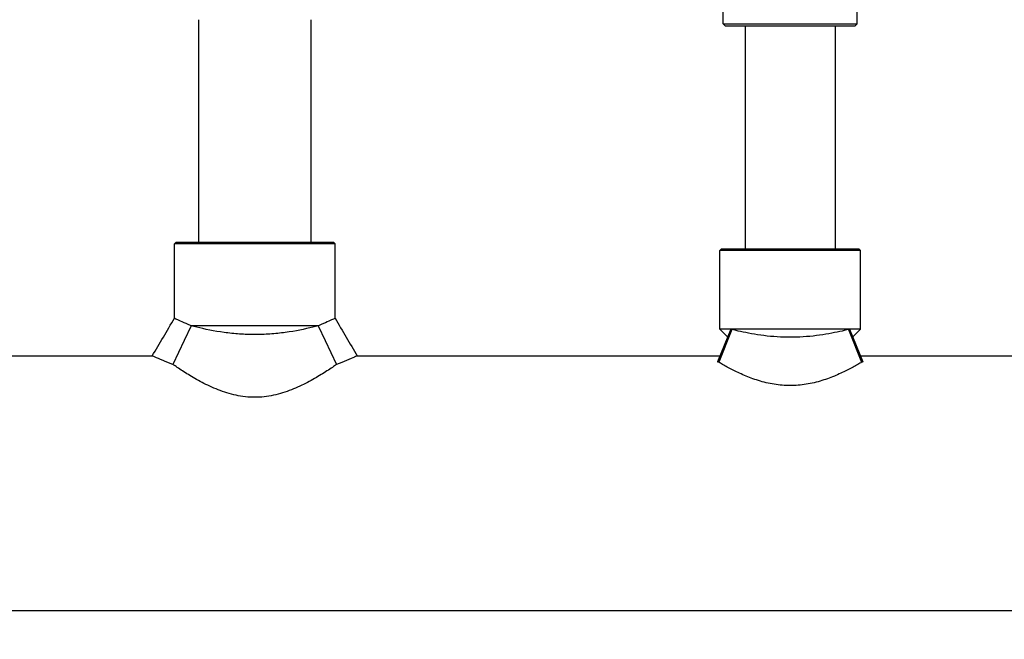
# Model space of a CAD drawing. Header units: inches. Extents: x 5 to 1128, y -85 to 748.
# Tile 33 of 256: x 145.81 to 155, y 197.8 to 203.58. Entities that reach past the tile are written whole.
import ezdxf

# ---------------------------------------------------------------- set-up
doc = ezdxf.new("R2010")
doc.units = ezdxf.units.IN
doc.header["$LTSCALE"] = 32
doc.header["$MEASUREMENT"] = 0
doc.layers.add('Dimension (ANSI)', color=7, linetype='Continuous', lineweight=25)
doc.layers.add('Visible (ANSI)', color=7, linetype='Continuous', lineweight=30)
doc.styles.add('Note Text (ANSI)', font='tahoma.ttf')
doc.dimstyles.new('SB Fraction-16 (ANSI)', dxfattribs={"dimscale": 32, "dimtxt": 0.125, "dimasz": 0.098425, "dimexe": 0.125, "dimexo": 0.0625, "dimgap": 0.031496, "dimtad": 0, "dimtih": 1, "dimtoh": 1, "dimdec": 4, "dimrnd": 1e-08, "dimzin": 0, "dimdsep": 46, "dimlunit": 5, "dimtxsty": 'Note Text (ANSI)', "dimcen": 0.09, "dimdle": 0.393701, "dimclrd": 256, "dimclre": 256, "dimclrt": 256, "dimadec": 0, "dimazin": 3, "dimtfac": 0.96, "dimtofl": 0, "dimtmove": 0, "dimatfit": 3, "dimfxl": 1, "dimfrac": 2, "dimtolj": 1, "dimtzin": 12, "dimlwd": -1, "dimlwe": -1, "dimarcsym": 0})

# ---------------------------------------------------------------- blocks, each defined once
blk = doc.blocks.new('*D16')
at = {"layer": 'Defpoints', "color": 0, "transparency": 16777216}
for p in [(170.3073, 471.9837), (79.417, 159.272), (130.3698, 159.272)]:
    blk.add_point(p, dxfattribs=at)
at = {"layer": 'Dimension (ANSI)', "transparency": 16777216}
for p, q in [((168.3073, 471.9837), (75.417, 471.9837)), ((79.417, 468.8341), (79.417, 327.6609)), ((79.417, 162.4216), (79.417, 320.5948)), ((128.3698, 159.272), (75.417, 159.272))]:
    blk.add_line(p, q, dxfattribs=at)
for points in [[(78.8921, 468.8341), (79.9419, 468.8341), (79.417, 471.9837)], [(78.8921, 162.4216), (79.9419, 162.4216), (79.417, 159.272)]]:
    blk.add_solid(points, dxfattribs=at)
at = {"layer": 'Dimension (ANSI)', "transparency": 16777216, "insert": (67.2142, 326.653), "char_height": 4, "attachment_point": 1, "style": 'Note Text (ANSI)'}
blk.add_mtext('\\A1;312 11/16', dxfattribs=at)

msp = doc.modelspace()

# ---------------------------------------------------------------- linework, layer by layer
at = {"layer": 'Visible (ANSI)'}
for p, q in [((152.378, 203.53953), (152.378, 204.1022)), ((153.628, 203.53953), (153.628, 204.1022)), ((147.478, 203.57808), (147.478, 201.50308)), ((148.528, 203.57808), (148.528, 201.50308)), ((152.378, 203.53953), (153.628, 203.53953)), ((152.39884, 203.5187), (152.378, 203.53953)), ((153.60717, 203.5187), (152.39884, 203.5187)), ((152.583, 203.5187), (152.583, 201.44058)), ((153.423, 203.5187), (153.423, 201.44058)), ((153.60717, 203.5187), (153.628, 203.53953)), ((147.26863, 201.50308), (147.253, 201.48745)), ((148.753, 201.48745), (147.253, 201.48745)), ((147.253, 200.79188), (147.253, 201.48745)), ((147.26863, 201.50308), (148.73738, 201.50308)), ((148.73738, 201.50308), (148.753, 201.48745)), ((148.753, 200.79188), (148.753, 201.48745)), ((152.36238, 201.44058), (152.34675, 201.42495)), ((153.65925, 201.42495), (152.34675, 201.42495)), ((152.34675, 200.69058), (152.34675, 201.42495)), ((152.36238, 201.44058), (153.64363, 201.44058)), ((153.64363, 201.44058), (153.65925, 201.42495)), ((153.65925, 200.69058), (153.65925, 201.42495)), ((147.40986, 200.72183), (147.34503, 200.58449)), ((148.59614, 200.72183), (147.40986, 200.72183)), ((148.59614, 200.72183), (148.66097, 200.58449)), ((152.44769, 200.69058), (152.32495, 200.38545)), ((152.45897, 200.68761), (152.33639, 200.38139)), ((153.65925, 200.69058), (152.34675, 200.69058)), ((152.41873, 200.61859), (152.34675, 200.69058)), ((153.54704, 200.68761), (153.66962, 200.38139)), ((153.55832, 200.69058), (153.68105, 200.38545)), ((153.58727, 200.61859), (153.65925, 200.69058)), ((147.34503, 200.58449), (147.23909, 200.36005)), ((148.66097, 200.58449), (148.76692, 200.36005)), ((143.65888, 200.44058), (147.04594, 200.44058)), ((148.96007, 200.44058), (152.34713, 200.44058)), ((153.65888, 200.44058), (155.90018, 200.44058)), ((125.313, 198.06558), (155.90018, 198.06558))]:
    msp.add_line(p, q, dxfattribs=at)
for points in [[(147.04594, 200.44058), (147.11491, 200.5577), (147.18403, 200.67475), (147.253, 200.79188)], [(148.753, 200.79188), (148.82197, 200.67475), (148.89109, 200.5577), (148.96007, 200.44058)], [(152.45897, 200.68761), (152.45516, 200.6886), (152.4514, 200.68959), (152.44769, 200.69058)], [(153.55832, 200.69058), (153.5546, 200.68959), (153.55084, 200.6886), (153.54704, 200.68761)], [(152.33639, 200.38139), (152.33252, 200.38276), (152.32871, 200.38411), (152.32495, 200.38545)], [(153.68105, 200.38545), (153.67729, 200.38411), (153.67348, 200.38276), (153.66962, 200.38139)]]:
    msp.add_open_spline(points, degree=3, dxfattribs=at)
for points, knots in [([(147.40986, 200.72183), (147.40007, 200.72578), (147.39062, 200.72968), (147.35415, 200.74499), (147.33029, 200.75563), (147.29176, 200.77327), (147.27705, 200.78028), (147.25767, 200.78958), (147.253, 200.79188), (147.253, 200.79188)], [1.7089106, 1.7089106, 1.7089106, 1.7089106, 1.8299027, 1.8299027, 2.1951724, 2.1951724, 2.5604421, 2.5604421, 2.9257117, 2.9257117, 2.9257117, 2.9257117]), ([(148.59614, 200.72183), (148.57921, 200.7173), (148.56182, 200.71282), (148.47077, 200.69034), (148.38234, 200.67194), (148.24153, 200.65274), (148.19325, 200.64771), (148.09705, 200.64108), (148.04912, 200.63949), (147.95688, 200.63949), (147.90896, 200.64108), (147.81275, 200.64771), (147.76447, 200.65274), (147.62367, 200.67194), (147.53523, 200.69034), (147.44419, 200.71282), (147.42679, 200.7173), (147.40986, 200.72183)], [4.2072462, 4.2072462, 4.2072462, 4.2072462, 4.3758866, 4.3758866, 5.0787227, 5.0787227, 5.4301407, 5.4301407, 5.7815587, 5.7815587, 6.1329767, 6.1329767, 6.4843947, 6.4843947, 7.1872308, 7.1872308, 7.3558712, 7.3558712, 7.3558712, 7.3558712]), ([(148.753, 200.79188), (148.753, 200.79188), (148.74833, 200.78958), (148.72895, 200.78028), (148.71425, 200.77327), (148.67571, 200.75563), (148.65185, 200.74499), (148.61539, 200.72968), (148.60593, 200.72578), (148.59614, 200.72183)], [8.7771352, 8.7771352, 8.7771352, 8.7771352, 9.1424048, 9.1424048, 9.5076745, 9.5076745, 9.8729442, 9.8729442, 9.9939363, 9.9939363, 9.9939363, 9.9939363]), ([(153.54704, 200.68761), (153.52194, 200.68107), (153.49485, 200.67442), (153.4044, 200.65393), (153.32869, 200.63952), (153.16764, 200.61949), (153.08227, 200.61415), (152.92374, 200.61415), (152.83837, 200.61949), (152.67732, 200.63952), (152.6016, 200.65393), (152.51115, 200.67442), (152.48407, 200.68107), (152.45897, 200.68761)], [3.4755205, 3.4755205, 3.4755205, 3.4755205, 3.7439866, 3.7439866, 4.3479773, 4.3479773, 4.9519679, 4.9519679, 5.5559585, 5.5559585, 6.1599491, 6.1599491, 6.4284153, 6.4284153, 6.4284153, 6.4284153]), ([(147.23909, 200.36005), (147.20459, 200.37334), (147.17315, 200.38608), (147.11478, 200.41038), (147.08948, 200.42137), (147.05506, 200.43647), (147.04594, 200.44058), (147.04594, 200.44058)], [8.6850018, 8.6850018, 8.6850018, 8.6850018, 9.053085, 9.053085, 9.4839021, 9.4839021, 9.9147192, 9.9147192, 9.9147192, 9.9147192]), ([(148.76692, 200.36005), (148.75457, 200.35153), (148.74137, 200.34253), (148.69569, 200.3119), (148.66014, 200.28883), (148.58475, 200.2427), (148.54194, 200.21781), (148.44865, 200.16897), (148.39817, 200.14504), (148.29174, 200.10326), (148.23568, 200.08543), (148.12065, 200.06086), (148.06165, 200.05422), (148.003, 200.05422), (147.94435, 200.05422), (147.88536, 200.06086), (147.77032, 200.08543), (147.71426, 200.10326), (147.60783, 200.14504), (147.55735, 200.16897), (147.46407, 200.21781), (147.42126, 200.2427), (147.34586, 200.28883), (147.31031, 200.3119), (147.26463, 200.34253), (147.25143, 200.35153), (147.23909, 200.36005)], [-2.4180099, -2.4180099, -2.4180099, -2.4180099, -2.2260073, -2.2260073, -1.787665, -1.787665, -1.3407488, -1.3407488, -0.8938325, -0.8938325, -0.4469163, -0.4469163, 0, 0, 0, 0.4469163, 0.4469163, 0.8938325, 0.8938325, 1.3407488, 1.3407488, 1.787665, 1.787665, 2.2260073, 2.2260073, 2.4180099, 2.4180099, 2.4180099, 2.4180099]), ([(148.96007, 200.44058), (148.96007, 200.44058), (148.95094, 200.43647), (148.91652, 200.42137), (148.89123, 200.41038), (148.83286, 200.38608), (148.80141, 200.37334), (148.76692, 200.36005)], [3.3049064, 3.3049064, 3.3049064, 3.3049064, 3.7357235, 3.7357235, 4.1665406, 4.1665406, 4.5346238, 4.5346238, 4.5346238, 4.5346238]), ([(153.66962, 200.38139), (153.65852, 200.37484), (153.6466, 200.3679), (153.60625, 200.34491), (153.57508, 200.32788), (153.50899, 200.2942), (153.47155, 200.27626), (153.38985, 200.24151), (153.34558, 200.22473), (153.25243, 200.19593), (153.20346, 200.18393), (153.1037, 200.16765), (153.0529, 200.16342), (153.003, 200.16342), (152.9531, 200.16342), (152.9023, 200.16765), (152.80255, 200.18393), (152.75357, 200.19593), (152.66043, 200.22473), (152.61616, 200.24151), (152.53445, 200.27626), (152.49702, 200.2942), (152.43093, 200.32788), (152.39976, 200.34491), (152.3594, 200.3679), (152.34748, 200.37484), (152.33639, 200.38139)], [-2.0693127, -2.0693127, -2.0693127, -2.0693127, -1.8977558, -1.8977558, -1.5209612, -1.5209612, -1.1407209, -1.1407209, -0.7604806, -0.7604806, -0.3802403, -0.3802403, 0, 0, 0, 0.3802403, 0.3802403, 0.7604806, 0.7604806, 1.1407209, 1.1407209, 1.5209612, 1.5209612, 1.8977558, 1.8977558, 2.0693127, 2.0693127, 2.0693127, 2.0693127])]:
    msp.add_open_spline(points, degree=3, knots=knots, dxfattribs=at)

# ---------------------------------------------------------------- dimensions: what is measured, and where the dimension line sits
at = {"layer": 'Dimension (ANSI)'}
dim = msp.add_linear_dim(base=(79.41701, 159.27197), p1=(170.30726, 471.98367), p2=(130.36976, 159.27197), angle=270, dimstyle='SB Fraction-16 (ANSI)', override={"dimgap": 0.031496, "dimdec": 4, "dimtol": 0, "dimlim": 0, "dimtp": 0, "dimtm": 0, "dimtdec": 2, "dimatfit": 1}, dxfattribs=at)
dim.commit()
dim.dimension.update_dxf_attribs({"geometry": '*D16', "text_midpoint": (79.41701, 324.12782), "dimtype": 160})

doc.saveas('drawing.dxf')
